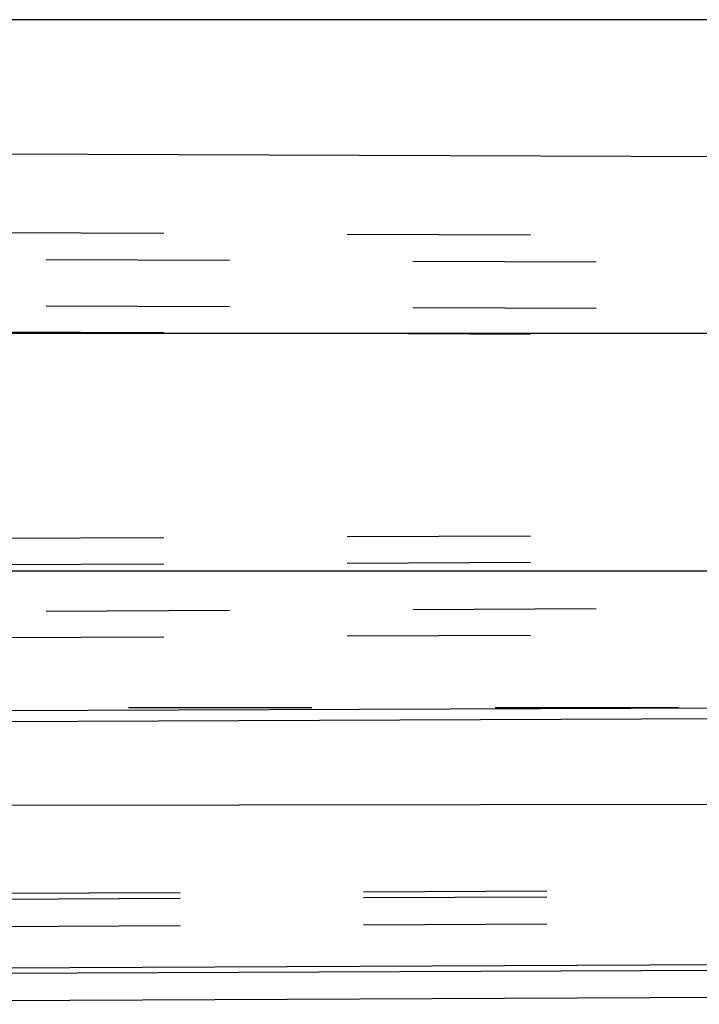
# Model space of a CAD drawing. Header units: inches. Extents: x 0 to 63, y 0 to 40.7.
# Tile 24 of 49: x 57.6 to 58.9, y 3 to 4.8. Entities that reach past the tile are written whole.
import ezdxf

# ---------------------------------------------------------------- set-up
doc = ezdxf.new("R2010")
doc.units = ezdxf.units.IN
doc.header["$LTSCALE"] = 3.462963
doc.header["$MEASUREMENT"] = 0
doc.linetypes.add('HIDDEN', pattern=[0.2, 0.1, -0.1])
doc.layers.add('_87240', color=7, linetype='CONTINUOUS')

msp = doc.modelspace()

# ---------------------------------------------------------------- linework, layer by layer
at = {"layer": '_87240', "color": 9, "linetype": 'Continuous'}
for p, q in [((59.6662, 4.8358), (56.0262, 4.8358)), ((56.0262, 4.5873), (59.2779, 4.5761)), ((56.0262, 4.2432), (59.6662, 4.2432)), ((59.2779, 3.7934), (56.0262, 3.7934)), ((56.0262, 3.5246), (59.2779, 3.5369)), ((59.2779, 3.5157), (56.0262, 3.5034)), ((56.0262, 3.3489), (59.2779, 3.3542)), ((56.0556, 3.0272), (59.2779, 3.0412))]:
    msp.add_line(p, q, dxfattribs=at)
at = {"layer": '_87240', "color": 8, "linetype": 'HIDDEN'}
for p, q in [((59.2464, 4.4256), (55.5611, 4.4417)), ((55.5612, 4.3917), (59.2463, 4.3756)), ((55.5611, 4.3042), (59.2464, 4.2881)), ((59.2464, 4.2381), (55.5611, 4.2542)), ((59.2464, 3.8628), (55.5611, 3.8467)), ((59.2464, 3.8128), (55.5611, 3.7967)), ((55.5612, 3.7092), (59.2463, 3.7253)), ((59.2464, 3.6753), (55.5611, 3.6592)), ((59.5262, 3.5355), (55.5262, 3.5355)), ((59.2773, 3.1918), (55.5611, 3.1756)), ((59.2773, 3.1809), (55.5611, 3.1647)), ((59.2773, 3.1293), (55.5611, 3.1131))]:
    msp.add_line(p, q, dxfattribs=at)
at = {"layer": '_87240', "color": 7, "linetype": 'Continuous'}
for p, q in [((56.0263, 3.0376), (59.2779, 3.0518)), ((59.2779, 2.9893), (56.0262, 2.9751))]:
    msp.add_line(p, q, dxfattribs=at)

doc.saveas('drawing.dxf')
